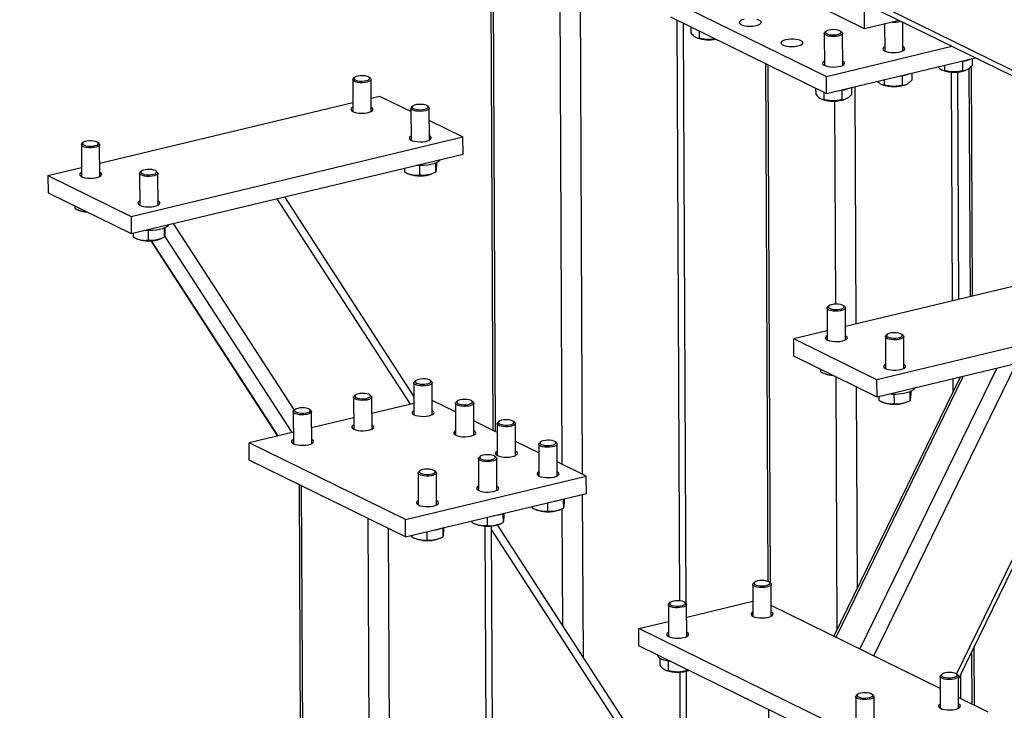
# Model space of a CAD drawing. Header units: millimetres. Extents: x 5 to 589, y 5 to 415.
# Tile 50 of 106: x 394 to 409, y 284 to 295. Entities that reach past the tile are written whole.
import ezdxf

# ---------------------------------------------------------------- set-up
doc = ezdxf.new("R2010")
doc.units = ezdxf.units.MM
doc.layers.add('TRAIT-FORT', color=4, linetype='Continuous', lineweight=25)

msp = doc.modelspace()

# ---------------------------------------------------------------- linework, layer by layer
at = {"layer": 'TRAIT-FORT', "color": 4, "linetype": 'Continuous', "lineweight": 25}
for p, q in [((423.32791, 286.99033), (376.74351, 309.85473)), ((376.85389, 309.71266), (423.34862, 286.89226)), ((401.13077, 297.79715), (401.17331, 288.27386)), ((401.21367, 288.25406), (401.17113, 297.77734)), ((402.25248, 287.74419), (402.20994, 297.26748)), ((402.57105, 287.58783), (402.52851, 297.11112)), ((406.96872, 294.5374), (403.39779, 296.29007)), ((403.94125, 294.98854), (406.37598, 293.79354)), ((406.96872, 294.5374), (406.96728, 294.85963)), ((403.94245, 294.72001), (406.37717, 293.52501)), ((404.0863, 285.61443), (404.04585, 294.66926)), ((404.18549, 285.57321), (404.14507, 294.62056)), ((404.259, 294.56464), (404.25941, 294.47339)), ((407.50858, 294.66681), (406.96872, 294.5374)), ((407.28111, 294.61228), (407.28299, 294.19005)), ((407.56871, 294.19132), (407.56671, 294.63829)), ((404.34726, 294.39855), (404.36064, 294.39298)), ((404.3885, 294.50108), (404.389, 294.38896)), ((406.34026, 294.46151), (406.34248, 293.96458)), ((406.36851, 294.49568), (406.34995, 294.47928)), ((406.61613, 294.48047), (406.59742, 294.4967)), ((406.62819, 293.96586), (406.62597, 294.46278)), ((406.37598, 293.79354), (408.3323, 294.26252)), ((406.37717, 293.52501), (408.70028, 294.08191)), ((408.64806, 294.06939), (408.64854, 293.96225)), ((405.42568, 293.99201), (405.46175, 285.91743)), ((405.50215, 285.8889), (405.46604, 293.9722)), ((408.21744, 293.96616), (408.2178, 293.88389)), ((408.49731, 294.02901), (408.49797, 293.88086)), ((408.59821, 293.91811), (408.61412, 290.35771)), ((408.65434, 290.36736), (408.63833, 293.95256)), ((399.01492, 293.77632), (398.99636, 293.75992)), ((399.26254, 293.76111), (399.24383, 293.77734)), ((406.37717, 293.52501), (406.37598, 293.79354)), ((407.55679, 293.80354), (407.55746, 293.65539)), ((407.70755, 293.84393), (407.70803, 293.73679)), ((408.17606, 293.89348), (408.18944, 293.88791)), ((408.34332, 290.2928), (408.32738, 293.86061)), ((408.44222, 290.31651), (408.42638, 293.86226)), ((408.548, 293.88951), (408.55918, 293.89429)), ((398.98667, 293.74215), (398.98889, 293.24523)), ((399.2746, 293.2465), (399.27238, 293.74342)), ((406.20678, 293.60864), (406.20719, 293.51738)), ((406.76704, 293.61847), (406.76752, 293.51132)), ((406.8385, 289.93205), (406.82197, 293.63163)), ((407.23555, 293.66801), (407.24893, 293.66244)), ((407.27693, 293.7407), (407.27729, 293.65842)), ((407.60748, 293.66405), (407.61867, 293.66882)), ((399.27367, 293.45458), (399.40708, 293.48656)), ((399.40708, 293.48656), (399.89586, 293.24666)), ((406.33628, 293.54508), (406.33678, 293.43296)), ((406.61628, 293.57808), (406.61695, 293.42993)), ((395.04137, 292.43999), (398.98826, 293.38616)), ((399.92388, 293.33019), (399.90532, 293.31379)), ((400.1715, 293.31498), (400.1528, 293.33121)), ((400.18357, 292.80037), (400.18135, 293.29729)), ((406.29504, 293.44255), (406.30842, 293.43698)), ((406.51925, 290.24095), (406.5051, 293.40888)), ((406.66697, 293.43858), (406.67816, 293.44336)), ((399.89564, 293.29601), (399.89786, 292.79909)), ((400.1822, 293.10612), (400.7056, 292.84923)), ((395.53279, 291.60917), (400.7056, 292.84923)), ((400.7068, 292.58069), (400.7056, 292.84923)), ((394.75437, 292.72756), (394.75659, 292.23064)), ((394.78262, 292.76173), (394.76406, 292.74533)), ((395.03024, 292.74652), (395.01153, 292.76275)), ((395.0423, 292.23191), (395.04008, 292.72883)), ((395.53399, 291.34064), (400.7068, 292.58069)), ((400.02995, 292.40255), (400.03061, 292.25312)), ((400.27866, 292.44016), (400.2793, 292.29837)), ((400.29118, 292.44542), (400.29141, 292.3941)), ((394.23427, 292.24651), (394.75596, 292.37157)), ((394.23427, 292.24651), (395.53279, 291.60917)), ((394.23427, 292.24651), (394.23547, 291.97798)), ((395.66334, 292.28142), (395.66556, 291.7845)), ((395.69158, 292.31559), (395.67302, 292.2992)), ((395.9392, 292.30039), (395.9205, 292.31662)), ((395.95127, 291.78578), (395.94905, 292.2827)), ((399.79378, 292.36182), (399.79404, 292.30362)), ((399.84385, 292.27979), (399.86379, 292.27149)), ((400.22235, 292.27309), (400.24889, 292.28442)), ((394.23547, 291.97798), (395.53399, 291.34064)), ((394.65261, 291.77324), (394.65278, 291.73516)), ((399.88549, 288.68026), (397.80753, 291.88567)), ((399.94119, 288.80704), (397.92688, 291.91428)), ((394.70259, 291.71133), (394.72252, 291.70303)), ((395.53279, 291.60917), (395.53399, 291.34064)), ((398.07734, 288.58846), (396.19108, 291.49816)), ((395.56148, 291.34723), (395.56174, 291.28903)), ((395.79765, 291.38795), (395.79831, 291.23853)), ((396.04636, 291.42557), (396.047, 291.28378)), ((398.04434, 288.23889), (396.053, 291.31069)), ((396.05888, 291.43083), (396.05911, 291.37951)), ((395.61155, 291.2652), (395.63149, 291.2569)), ((395.84015, 291.22926), (397.81444, 288.18378)), ((397.82404, 288.18608), (395.85085, 291.22987)), ((395.99005, 291.2585), (396.01659, 291.26983)), ((410.61879, 290.83828), (406.6719, 289.89211)), ((412.33612, 290.30135), (407.16331, 289.0613)), ((406.3849, 290.17968), (406.38712, 289.68276)), ((406.41314, 290.21386), (406.39458, 290.19746)), ((406.66076, 290.19865), (406.64206, 290.21488)), ((406.67283, 289.68404), (406.67061, 290.18096)), ((412.33732, 290.03282), (407.16451, 288.79277)), ((406.38649, 289.82369), (405.86479, 289.69863)), ((407.32211, 289.76772), (407.30355, 289.75132)), ((407.56973, 289.75251), (407.55102, 289.76874)), ((407.16331, 289.0613), (405.86479, 289.69863)), ((405.86599, 289.4301), (405.86479, 289.69863)), ((407.29386, 289.73355), (407.29608, 289.23663)), ((407.58179, 289.2379), (407.57957, 289.73482)), ((408.40304, 284.47285), (410.9522, 289.70077)), ((408.43356, 284.39184), (411.03149, 289.71978)), ((407.16451, 288.79277), (405.86599, 289.4301)), ((407.11402, 284.75687), (409.33574, 289.31326)), ((406.28313, 289.22536), (406.2833, 289.18729)), ((406.33311, 289.16346), (406.35305, 289.15516)), ((406.89747, 284.86315), (409.03185, 289.24041)), ((399.94027, 289.01419), (399.94249, 288.51727)), ((399.96852, 289.04836), (399.94996, 289.03196)), ((400.21613, 289.03315), (400.19743, 289.04939)), ((400.2282, 288.51854), (400.22598, 289.01547)), ((408.45919, 289.10313), (406.48941, 285.06343)), ((406.52415, 285.04638), (408.50794, 289.11482)), ((406.5419, 285.17107), (406.52431, 289.10699)), ((407.16451, 288.79277), (407.16331, 289.0613)), ((408.34964, 288.87845), (408.34875, 289.07666)), ((408.44774, 289.07965), (408.44765, 289.10037)), ((406.85688, 285.81705), (406.84288, 288.95063)), ((407.67689, 288.87769), (407.67752, 288.7359)), ((407.6894, 288.88296), (407.68963, 288.83164)), ((398.99976, 288.78873), (399.00198, 288.2918)), ((399.028, 288.8229), (399.00944, 288.8065)), ((399.27562, 288.80769), (399.25692, 288.82392)), ((399.28769, 288.29308), (399.28547, 288.79)), ((399.9417, 288.69374), (399.2866, 288.53669)), ((400.59013, 288.5601), (400.22722, 288.73822)), ((400.58953, 288.69552), (400.59175, 288.1986)), ((400.61777, 288.7297), (400.59922, 288.7133)), ((400.86539, 288.71449), (400.84669, 288.73072)), ((400.87746, 288.19988), (400.87524, 288.6968)), ((407.19201, 288.79936), (407.19227, 288.74115)), ((407.24207, 288.71733), (407.26201, 288.70902)), ((407.42817, 288.84008), (407.42884, 288.69066)), ((407.62057, 288.71062), (407.64711, 288.72196)), ((398.05925, 288.56326), (398.06147, 288.06634)), ((398.08749, 288.59743), (398.06893, 288.58104)), ((398.33511, 288.58222), (398.31641, 288.59846)), ((398.34718, 288.06762), (398.34496, 288.56454)), ((399.00119, 288.46827), (398.34609, 288.31123)), ((401.23939, 288.24143), (400.87648, 288.41955)), ((401.26703, 288.41103), (401.24848, 288.39463)), ((401.51465, 288.39582), (401.49595, 288.41205)), ((398.06068, 288.24281), (397.37289, 288.07793)), ((401.23879, 288.37686), (401.24101, 287.87993)), ((401.52672, 287.88121), (401.5245, 288.37813)), ((397.37408, 287.8094), (397.37289, 288.07793)), ((399.80761, 286.88292), (397.37289, 288.07793)), ((401.88865, 287.92276), (401.52574, 288.10089)), ((401.91629, 288.09236), (401.89773, 288.07596)), ((402.16391, 288.07715), (402.14521, 288.09338)), ((401.88805, 288.05819), (401.89027, 287.56127)), ((402.17598, 287.56254), (402.17376, 288.05946)), ((399.80881, 286.61439), (397.37408, 287.8094)), ((400.94754, 287.83272), (400.94976, 287.3358)), ((400.97578, 287.8669), (400.95722, 287.8505)), ((401.2234, 287.85169), (401.2047, 287.86792)), ((401.23547, 287.33708), (401.23325, 287.834)), ((402.62914, 287.55932), (402.175, 287.78222)), ((400.03527, 287.64143), (400.01671, 287.62503)), ((400.28289, 287.62622), (400.26419, 287.64245)), ((399.80761, 286.88292), (402.62914, 287.55932)), ((400.00703, 287.60726), (400.00925, 287.11034)), ((400.29496, 287.11161), (400.29274, 287.60853)), ((402.63034, 287.29079), (402.62914, 287.55932)), ((398.14963, 287.42875), (398.24414, 266.27146)), ((398.28461, 266.22739), (398.18999, 287.40894)), ((399.80881, 286.61439), (402.63034, 287.29079)), ((402.27108, 287.20233), (402.27171, 287.06054)), ((402.28359, 287.2076), (402.28382, 287.15628)), ((402.58382, 284.7306), (402.57244, 287.27691)), ((401.78635, 287.08846), (401.78645, 287.06579)), ((401.83626, 287.04196), (401.8562, 287.03366)), ((402.02245, 287.14506), (402.02303, 287.0153)), ((402.21476, 287.03526), (402.2413, 287.04659)), ((402.26374, 285.22434), (402.25557, 287.05305)), ((399.32342, 265.71752), (399.2288, 286.89907)), ((399.80881, 286.61439), (399.80761, 286.88292)), ((400.84584, 286.863), (400.84594, 286.84033)), ((401.08193, 286.91959), (401.08251, 286.78983)), ((401.33057, 286.97687), (401.3312, 286.83508)), ((401.34308, 286.98213), (401.34331, 286.93081)), ((399.60275, 274.34556), (399.54737, 286.74271)), ((400.14142, 286.69413), (400.142, 286.56437)), ((400.39005, 286.7514), (400.39069, 286.60961)), ((400.40257, 286.75667), (400.4028, 286.70535)), ((400.89575, 286.8165), (400.91569, 286.8082)), ((401.10757, 274.70631), (401.05363, 286.7809)), ((401.20647, 274.73002), (401.15263, 286.78254)), ((404.53602, 281.50645), (401.15289, 286.7252)), ((404.59389, 281.62991), (401.24306, 286.79882)), ((401.27425, 286.8098), (401.30079, 286.82113)), ((399.90533, 286.63753), (399.90543, 286.61486)), ((399.95524, 286.59104), (399.97518, 286.58273)), ((400.33374, 286.58433), (400.36028, 286.59567)), ((405.22598, 285.87021), (405.2282, 285.37329)), ((405.25422, 285.90438), (405.23566, 285.88798)), ((405.50184, 285.88917), (405.48314, 285.9054)), ((405.51391, 285.37456), (405.51169, 285.87149)), ((403.90926, 285.55456), (403.91148, 285.05764)), ((403.93751, 285.58873), (403.91895, 285.57233)), ((404.18513, 285.57352), (404.16642, 285.58975)), ((404.19719, 285.05891), (404.19497, 285.55584)), ((404.19584, 285.36175), (405.22714, 285.60898)), ((408.14848, 284.24913), (405.51316, 285.5426)), ((403.44741, 285.18233), (403.91043, 285.29333)), ((407.01834, 283.42966), (403.44741, 285.18233)), ((403.44861, 284.9138), (403.44741, 285.18233)), ((407.01954, 283.16113), (403.44861, 284.9138)), ((408.68285, 283.98686), (408.67879, 284.89477)), ((403.74133, 284.77013), (403.74135, 284.767)), ((403.7757, 284.7185), (403.77619, 284.61044)), ((408.63889, 284.81293), (408.64249, 284.00667)), ((403.90512, 284.67358), (403.90578, 284.52601)), ((404.18581, 284.55197), (404.18594, 284.52298)), ((403.86404, 284.5356), (403.87741, 284.53003)), ((404.1007, 282.39069), (404.09126, 284.50267)), ((404.19981, 282.36645), (404.19021, 284.51675)), ((408.14765, 284.43621), (408.14986, 283.93928)), ((408.17589, 284.47038), (408.15733, 284.45398)), ((408.42351, 284.45517), (408.40481, 284.4714)), ((408.43558, 283.94056), (408.43336, 284.43748)), ((408.47003, 284.09132), (408.46836, 284.46322)), ((406.83093, 284.12056), (406.83315, 283.62363)), ((406.85918, 284.15473), (406.84062, 284.13833)), ((407.1068, 284.13952), (407.08809, 284.15575)), ((407.11886, 283.62491), (407.11664, 284.12183)), ((408.89936, 283.88059), (408.43483, 284.10859)), ((405.47067, 283.92134), (405.47253, 283.50467))]:
    msp.add_line(p, q, dxfattribs=at)
at = {"layer": 'TRAIT-FORT', "color": 4, "linetype": 'Continuous', "lineweight": 25, "flags": 128}
for points in [[(405.08929, 294.68272), (405.05726, 294.67281), (405.03337, 294.66052), (405.01911, 294.64661), (405.01538, 294.63198), (405.02241, 294.61753), (405.03976, 294.60417), (405.06635, 294.59274), (405.10049, 294.58397), (405.14005, 294.57839), (405.18254, 294.57637), (405.22529, 294.57803), (405.26561, 294.58326), (405.30098, 294.59174), (405.32916, 294.60293), (405.34839, 294.61613), (405.35745, 294.63051), (405.35579, 294.64517), (405.3435, 294.65918), (405.32136, 294.67168), (405.29075, 294.68186)], [(405.73855, 294.36405), (405.70652, 294.35414), (405.68263, 294.34185), (405.66837, 294.32795), (405.66464, 294.31331), (405.67167, 294.29886), (405.68902, 294.2855), (405.71561, 294.27408), (405.74975, 294.2653), (405.78931, 294.25973), (405.8318, 294.2577), (405.87455, 294.25936), (405.91487, 294.26459), (405.95024, 294.27307), (405.97842, 294.28426), (405.99765, 294.29746), (406.00671, 294.31184), (406.00505, 294.3265), (405.99276, 294.34052), (405.97062, 294.35301), (405.94001, 294.36319), (405.90287, 294.37042), (405.86151, 294.37425), (405.81856, 294.37443), (405.77669, 294.37096), (405.73855, 294.36405)], [(406.35643, 294.4391), (406.34332, 294.45155), (406.34057, 294.4648), (406.3484, 294.47784), (406.34995, 294.47928)], [(406.61613, 294.48047), (406.61761, 294.47912), (406.62562, 294.46615), (406.62305, 294.45288), (406.61011, 294.4403), (406.58775, 294.42934), (406.55763, 294.42081), (406.52198, 294.41534), (406.48345, 294.41335), (406.4449, 294.41498), (406.40918, 294.4201), (406.37894, 294.42835), (406.35643, 294.4391)], [(406.37408, 294.46112), (406.39566, 294.4511), (406.425, 294.44373), (406.45949, 294.43966), (406.49608, 294.43927), (406.53151, 294.44258), (406.56263, 294.44929), (406.58668, 294.45882), (406.60152, 294.47031), (406.60583, 294.48275), (406.59923, 294.49503), (406.58231, 294.50605), (406.55656, 294.51485), (406.52428, 294.52063), (406.48834, 294.52288), (406.45193, 294.52141), (406.41828, 294.51634), (406.39038, 294.50813), (406.37072, 294.4975), (406.36103, 294.4854), (406.36219, 294.4729), (406.37408, 294.46112)], [(407.28271, 294.25478), (407.2724, 294.24864), (407.25814, 294.23474), (407.25441, 294.22011), (407.26144, 294.20566), (407.27879, 294.1923), (407.30538, 294.18087), (407.33952, 294.1721), (407.37908, 294.16652), (407.42157, 294.1645), (407.46432, 294.16616), (407.50464, 294.17139), (407.54001, 294.17987), (407.56819, 294.19106), (407.58742, 294.20426), (407.59648, 294.21864), (407.59482, 294.2333), (407.58253, 294.24731), (407.56842, 294.25605)], [(406.34219, 294.02931), (406.33189, 294.02318), (406.31763, 294.00928), (406.3139, 293.99464), (406.32093, 293.98019), (406.33828, 293.96683), (406.36487, 293.95541), (406.39901, 293.94663), (406.43857, 293.94106), (406.48106, 293.93904), (406.52381, 293.94069), (406.56413, 293.94592), (406.5995, 293.9544), (406.62768, 293.96559), (406.64691, 293.97879), (406.65597, 293.99318), (406.65431, 294.00783), (406.64202, 294.02185), (406.62791, 294.03059)], [(399.26254, 293.76111), (399.27101, 293.7501), (399.2711, 293.73681), (399.26069, 293.72397), (399.24055, 293.71252), (399.21218, 293.70332), (399.17768, 293.69704), (399.13961, 293.69416), (399.10079, 293.69488), (399.0641, 293.69915), (399.03226, 293.70667), (399.00764, 293.71686), (398.99206, 293.72897), (398.98667, 293.74211), (398.99188, 293.7553), (398.99636, 293.75992)], [(399.07267, 293.79857), (399.04308, 293.79109), (399.02116, 293.78098), (399.00886, 293.76915), (399.00728, 293.75664), (399.01656, 293.74458), (399.03586, 293.73403), (399.06348, 293.72592), (399.09696, 293.72099), (399.13332, 293.71966), (399.16935, 293.72205), (399.20182, 293.72796), (399.22787, 293.73686), (399.24517, 293.74795), (399.25219, 293.76026), (399.2483, 293.77268), (399.23385, 293.78411), (399.21012, 293.79355), (399.17923, 293.80014), (399.14391, 293.80331), (399.1073, 293.80277), (399.07267, 293.79857)], [(398.9886, 293.30995), (398.9783, 293.30382), (398.96404, 293.28992), (398.9603, 293.27529), (398.96734, 293.26083), (398.98469, 293.24748), (399.01127, 293.23605), (399.04542, 293.22727), (399.08498, 293.2217), (399.12747, 293.21968), (399.17022, 293.22133), (399.21054, 293.22657), (399.24591, 293.23504), (399.27409, 293.24623), (399.29331, 293.25944), (399.30238, 293.27382), (399.30072, 293.28848), (399.28843, 293.30249), (399.27431, 293.31123)], [(400.1715, 293.31498), (400.17997, 293.30397), (400.18006, 293.29068), (400.16965, 293.27783), (400.14952, 293.26639), (400.12114, 293.25718), (400.08664, 293.2509), (400.04857, 293.24802), (400.00975, 293.24874), (399.97306, 293.25302), (399.94123, 293.26053), (399.91661, 293.27072), (399.90102, 293.28284), (399.89564, 293.29597), (399.90084, 293.30916), (399.90532, 293.31379)], [(399.98163, 293.35244), (399.95204, 293.34495), (399.93012, 293.33484), (399.91783, 293.32301), (399.91625, 293.31051), (399.92552, 293.29845), (399.94482, 293.28789), (399.97244, 293.27979), (400.00592, 293.27485), (400.04229, 293.27352), (400.07831, 293.27592), (400.11079, 293.28183), (400.13683, 293.29072), (400.15413, 293.30182), (400.16115, 293.31412), (400.15726, 293.32654), (400.14281, 293.33798), (400.11908, 293.34741), (400.08819, 293.35401), (400.05287, 293.35717), (400.01627, 293.35664), (399.98163, 293.35244)], [(399.89757, 292.86382), (399.88726, 292.85769), (399.873, 292.84379), (399.86927, 292.82915), (399.8763, 292.8147), (399.89365, 292.80134), (399.92024, 292.78992), (399.95438, 292.78114), (399.99394, 292.77557), (400.03643, 292.77354), (400.07918, 292.7752), (400.11951, 292.78043), (400.15487, 292.78891), (400.18305, 292.8001), (400.20228, 292.8133), (400.21135, 292.82768), (400.20968, 292.84234), (400.19739, 292.85636), (400.18328, 292.8651)], [(395.03024, 292.74652), (395.03871, 292.73551), (395.0388, 292.72222), (395.02839, 292.70938), (395.00825, 292.69793), (394.97988, 292.68873), (394.94538, 292.68245), (394.90731, 292.67956), (394.86849, 292.68029), (394.8318, 292.68456), (394.79996, 292.69208), (394.77534, 292.70227), (394.75976, 292.71438), (394.75437, 292.72752), (394.75958, 292.74071), (394.76406, 292.74533)], [(394.84037, 292.78398), (394.81078, 292.77649), (394.78886, 292.76639), (394.77656, 292.75456), (394.77498, 292.74205), (394.78426, 292.72999), (394.80356, 292.71944), (394.83118, 292.71133), (394.86466, 292.7064), (394.90102, 292.70507), (394.93705, 292.70746), (394.96952, 292.71337), (394.99557, 292.72227), (395.01287, 292.73336), (395.01989, 292.74566), (395.016, 292.75809), (395.00155, 292.76952), (394.97782, 292.77896), (394.94693, 292.78555), (394.91161, 292.78872), (394.875, 292.78818), (394.84037, 292.78398)], [(400.35313, 292.49591), (400.34186, 292.47889), (400.32023, 292.46103), (400.28966, 292.44474), (400.25113, 292.43055), (400.20588, 292.41891), (400.15536, 292.41019), (400.10119, 292.40467), (400.04513, 292.40253), (399.98897, 292.40384), (399.97325, 292.40484)], [(394.7563, 292.29536), (394.746, 292.28923), (394.73174, 292.27533), (394.728, 292.2607), (394.73504, 292.24624), (394.75239, 292.23289), (394.77897, 292.22146), (394.81312, 292.21268), (394.85268, 292.20711), (394.89517, 292.20509), (394.93792, 292.20674), (394.97824, 292.21198), (395.01361, 292.22045), (395.04179, 292.23164), (395.06102, 292.24485), (395.07008, 292.25923), (395.06842, 292.27389), (395.05613, 292.2879), (395.04201, 292.29664)], [(395.9392, 292.30039), (395.94767, 292.28938), (395.94776, 292.27609), (395.93735, 292.26324), (395.91722, 292.25179), (395.88884, 292.24259), (395.85434, 292.23631), (395.81627, 292.23343), (395.77745, 292.23415), (395.74076, 292.23843), (395.70893, 292.24594), (395.68431, 292.25613), (395.66872, 292.26825), (395.66334, 292.28138), (395.66854, 292.29457), (395.67302, 292.2992)], [(395.74933, 292.33785), (395.71974, 292.33036), (395.69782, 292.32025), (395.68553, 292.30842), (395.68395, 292.29592), (395.69322, 292.28386), (395.71252, 292.2733), (395.74014, 292.2652), (395.77362, 292.26026), (395.80999, 292.25893), (395.84601, 292.26133), (395.87849, 292.26724), (395.90453, 292.27613), (395.92183, 292.28723), (395.92885, 292.29953), (395.92496, 292.31195), (395.91051, 292.32339), (395.88678, 292.33282), (395.85589, 292.33942), (395.82057, 292.34258), (395.78397, 292.34204), (395.74933, 292.33785)], [(395.66527, 291.84923), (395.65496, 291.8431), (395.6407, 291.8292), (395.63697, 291.81456), (395.644, 291.80011), (395.66135, 291.78675), (395.68794, 291.77533), (395.72208, 291.76655), (395.76164, 291.76098), (395.80413, 291.75895), (395.84688, 291.76061), (395.88721, 291.76584), (395.92257, 291.77432), (395.95075, 291.78551), (395.96998, 291.79871), (395.97905, 291.81309), (395.97738, 291.82775), (395.96509, 291.84177), (395.95098, 291.85051)], [(396.12083, 291.48132), (396.10956, 291.4643), (396.08793, 291.44644), (396.05736, 291.43015), (396.01883, 291.41596), (395.97358, 291.40432), (395.92306, 291.3956), (395.86889, 291.39008), (395.81283, 291.38794), (395.75667, 291.38925), (395.74095, 291.39025)], [(406.58444, 290.16213), (406.61403, 290.16962), (406.63595, 290.17972), (406.64825, 290.19155), (406.64983, 290.20406), (406.64056, 290.21612), (406.62125, 290.22667), (406.59363, 290.23478), (406.56015, 290.23971), (406.52379, 290.24104), (406.48776, 290.23865), (406.45529, 290.23274), (406.42924, 290.22384), (406.41194, 290.21275), (406.40493, 290.20045), (406.40882, 290.18802), (406.42326, 290.17659), (406.44699, 290.16715), (406.47789, 290.16056), (406.5132, 290.15739), (406.54981, 290.15793), (406.58444, 290.16213)], [(406.59377, 290.13731), (406.55714, 290.13269), (406.51833, 290.1316), (406.48023, 290.13412), (406.44564, 290.14007), (406.41715, 290.149), (406.39686, 290.16026), (406.38627, 290.17301), (406.38618, 290.18629), (406.39458, 290.19746)], [(406.66076, 290.19865), (406.66522, 290.19414), (406.67061, 290.181), (406.6654, 290.16781), (406.64998, 290.15555), (406.6255, 290.14513), (406.59377, 290.13731)], [(407.49341, 289.716), (407.523, 289.72348), (407.54492, 289.73359), (407.55721, 289.74542), (407.55879, 289.75792), (407.54952, 289.76999), (407.53022, 289.78054), (407.5026, 289.78864), (407.46912, 289.79358), (407.43275, 289.79491), (407.39673, 289.79251), (407.36425, 289.7866), (407.33821, 289.77771), (407.32091, 289.76662), (407.31389, 289.75431), (407.31778, 289.74189), (407.33223, 289.73045), (407.35595, 289.72102), (407.38685, 289.71443), (407.42217, 289.71126), (407.45877, 289.7118), (407.49341, 289.716)], [(406.38683, 289.74749), (406.36811, 289.73456), (406.35905, 289.72017), (406.36071, 289.70551), (406.373, 289.6915), (406.39514, 289.67901), (406.42575, 289.66883), (406.4629, 289.6616), (406.50425, 289.65777), (406.54721, 289.65758), (406.58907, 289.66105), (406.62722, 289.66796)], [(406.62722, 289.66796), (406.65924, 289.67788), (406.68313, 289.69017), (406.69739, 289.70407), (406.70113, 289.71871), (406.69409, 289.73316), (406.67674, 289.74651), (406.67254, 289.74877)], [(407.50273, 289.69118), (407.46611, 289.68655), (407.4273, 289.68546), (407.38919, 289.68799), (407.35461, 289.69394), (407.32611, 289.70287), (407.30582, 289.71413), (407.29524, 289.72687), (407.29515, 289.74016), (407.30355, 289.75132)], [(407.56973, 289.75251), (407.57418, 289.748), (407.57957, 289.73486), (407.57436, 289.72167), (407.55895, 289.70941), (407.53446, 289.69899), (407.50273, 289.69118)], [(407.29579, 289.30135), (407.27708, 289.28842), (407.26801, 289.27404), (407.26967, 289.25938), (407.28196, 289.24536), (407.30411, 289.23287), (407.33471, 289.22269), (407.37186, 289.21546), (407.41321, 289.21163), (407.45617, 289.21145), (407.49804, 289.21492), (407.53618, 289.22183)], [(407.53618, 289.22183), (407.5682, 289.23174), (407.5921, 289.24403), (407.60636, 289.25793), (407.61009, 289.27257), (407.60306, 289.28702), (407.5857, 289.30038), (407.5815, 289.30263)], [(400.14914, 288.97182), (400.11251, 288.9672), (400.07371, 288.96611), (400.0356, 288.96863), (400.00101, 288.97458), (399.97252, 288.98351), (399.95223, 288.99477), (399.94164, 289.00751), (399.94155, 289.0208), (399.94996, 289.03196)], [(400.13982, 288.99664), (400.16941, 289.00412), (400.19132, 289.01423), (400.20362, 289.02606), (400.2052, 289.03856), (400.19593, 289.05063), (400.17663, 289.06118), (400.14901, 289.06929), (400.11553, 289.07422), (400.07916, 289.07555), (400.04314, 289.07315), (400.01066, 289.06725), (399.98462, 289.05835), (399.96732, 289.04726), (399.9603, 289.03495), (399.96419, 289.02253), (399.97864, 289.0111), (400.00236, 289.00166), (400.03326, 288.99507), (400.06858, 288.9919), (400.10518, 288.99244), (400.13982, 288.99664)], [(400.21613, 289.03315), (400.22059, 289.02864), (400.22598, 289.01551), (400.22077, 289.00232), (400.20536, 288.99006), (400.18087, 288.97963), (400.14914, 288.97182)], [(399.1993, 288.77117), (399.2289, 288.77866), (399.25081, 288.78877), (399.26311, 288.8006), (399.26469, 288.8131), (399.25542, 288.82516), (399.23611, 288.83572), (399.2085, 288.84382), (399.17501, 288.84876), (399.13865, 288.85009), (399.10263, 288.84769), (399.07015, 288.84178), (399.0441, 288.83289), (399.0268, 288.82179), (399.01979, 288.80949), (399.02368, 288.79707), (399.03813, 288.78563), (399.06185, 288.7762), (399.09275, 288.7696), (399.12807, 288.76643), (399.16467, 288.76697), (399.1993, 288.77117)], [(399.20863, 288.74636), (399.172, 288.74173), (399.1332, 288.74064), (399.09509, 288.74316), (399.0605, 288.74911), (399.03201, 288.75805), (399.01172, 288.7693), (399.00113, 288.78205), (399.00104, 288.79534), (399.00944, 288.8065)], [(399.27562, 288.80769), (399.28008, 288.80318), (399.28547, 288.79004), (399.28026, 288.77685), (399.26484, 288.76459), (399.24036, 288.75417), (399.20863, 288.74636)], [(400.7984, 288.65315), (400.76177, 288.64853), (400.72297, 288.64744), (400.68486, 288.64996), (400.65027, 288.65591), (400.62178, 288.66484), (400.60149, 288.6761), (400.5909, 288.68885), (400.59081, 288.70213), (400.59922, 288.7133)], [(400.78908, 288.67797), (400.81867, 288.68546), (400.84058, 288.69556), (400.85288, 288.70739), (400.85446, 288.7199), (400.84519, 288.73196), (400.82588, 288.74251), (400.79827, 288.75062), (400.76479, 288.75555), (400.72842, 288.75688), (400.6924, 288.75449), (400.65992, 288.74858), (400.63388, 288.73968), (400.61658, 288.72859), (400.60956, 288.71629), (400.61345, 288.70386), (400.6279, 288.69243), (400.65162, 288.68299), (400.68252, 288.6764), (400.71784, 288.67323), (400.75444, 288.67377), (400.78908, 288.67797)], [(400.86539, 288.71449), (400.86985, 288.70998), (400.87524, 288.69684), (400.87003, 288.68365), (400.85462, 288.67139), (400.83013, 288.66097), (400.7984, 288.65315)], [(407.62057, 288.71062), (407.5879, 288.69922), (407.54769, 288.68996)], [(398.26812, 288.52089), (398.23149, 288.51627), (398.19268, 288.51518), (398.15458, 288.5177), (398.11999, 288.52365), (398.0915, 288.53258), (398.07121, 288.54384), (398.06062, 288.55659), (398.06053, 288.56987), (398.06893, 288.58104)], [(398.25879, 288.54571), (398.28838, 288.55319), (398.3103, 288.5633), (398.3226, 288.57513), (398.32418, 288.58764), (398.31491, 288.5997), (398.2956, 288.61025), (398.26798, 288.61836), (398.2345, 288.62329), (398.19814, 288.62462), (398.16211, 288.62223), (398.12964, 288.61632), (398.10359, 288.60742), (398.08629, 288.59633), (398.07928, 288.58402), (398.08317, 288.5716), (398.09762, 288.56017), (398.12134, 288.55073), (398.15224, 288.54414), (398.18755, 288.54097), (398.22416, 288.54151), (398.25879, 288.54571)], [(398.33511, 288.58222), (398.33957, 288.57772), (398.34496, 288.56458), (398.33975, 288.55139), (398.32433, 288.53913), (398.29985, 288.5287), (398.26812, 288.52089)], [(399.9422, 288.582), (399.92738, 288.57251), (399.91569, 288.55834), (399.91466, 288.54366), (399.92434, 288.5294), (399.94412, 288.51645)], [(399.94412, 288.51645), (399.97277, 288.50563), (400.00849, 288.49761), (400.04903, 288.4929), (400.09183, 288.49179), (400.13423, 288.49436), (400.17354, 288.50044), (400.2073, 288.50965), (400.23339, 288.52142), (400.25016, 288.535), (400.25658, 288.54954), (400.25222, 288.56412), (400.23737, 288.57783), (400.22791, 288.58327)], [(401.44766, 288.33448), (401.41103, 288.32986), (401.37223, 288.32877), (401.33412, 288.33129), (401.29953, 288.33724), (401.27104, 288.34618), (401.25075, 288.35743), (401.24016, 288.37018), (401.24007, 288.38347), (401.24848, 288.39463)], [(401.43834, 288.3593), (401.46793, 288.36679), (401.48984, 288.3769), (401.50214, 288.38873), (401.50372, 288.40123), (401.49445, 288.41329), (401.47514, 288.42385), (401.44753, 288.43195), (401.41405, 288.43689), (401.37768, 288.43822), (401.34166, 288.43582), (401.30918, 288.42991), (401.28314, 288.42102), (401.26584, 288.40992), (401.25882, 288.39762), (401.26271, 288.3852), (401.27716, 288.37376), (401.30088, 288.36433), (401.33178, 288.35773), (401.3671, 288.35456), (401.4037, 288.3551), (401.43834, 288.3593)], [(401.51465, 288.39582), (401.51911, 288.39131), (401.5245, 288.37817), (401.51929, 288.36498), (401.50387, 288.35272), (401.47939, 288.3423), (401.44766, 288.33448)], [(399.00169, 288.35653), (398.98687, 288.34704), (398.97518, 288.33287), (398.97414, 288.3182), (398.98382, 288.30394), (399.00361, 288.29099)], [(399.00361, 288.29099), (399.03226, 288.28016), (399.06798, 288.27214), (399.10852, 288.26743), (399.15132, 288.26633), (399.19372, 288.26889), (399.23303, 288.27498), (399.26679, 288.28419), (399.29288, 288.29596), (399.30965, 288.30953), (399.31607, 288.32407), (399.31171, 288.33865), (399.29686, 288.35237), (399.2874, 288.35781)], [(400.59146, 288.26333), (400.57664, 288.25384), (400.56495, 288.23967), (400.56392, 288.22499), (400.57359, 288.21073), (400.59338, 288.19778)], [(400.59338, 288.19778), (400.62203, 288.18696), (400.65775, 288.17894), (400.69829, 288.17423), (400.74109, 288.17312), (400.78349, 288.17569), (400.8228, 288.18177), (400.85656, 288.19099), (400.88265, 288.20275), (400.89942, 288.21633), (400.90584, 288.23087), (400.90148, 288.24545), (400.88663, 288.25917), (400.87717, 288.26461)], [(398.06118, 288.13107), (398.04636, 288.12158), (398.03467, 288.10741), (398.03363, 288.09273), (398.04331, 288.07847), (398.0631, 288.06552)], [(398.0631, 288.06552), (398.09175, 288.0547), (398.12747, 288.04668), (398.168, 288.04197), (398.21081, 288.04086), (398.2532, 288.04343), (398.29252, 288.04951), (398.32628, 288.05873), (398.35236, 288.07049), (398.36914, 288.08407), (398.37555, 288.09861), (398.3712, 288.11319), (398.35635, 288.1269), (398.34689, 288.13234)], [(402.09692, 288.01582), (402.06029, 288.01119), (402.02149, 288.0101), (401.98338, 288.01263), (401.94879, 288.01857), (401.9203, 288.02751), (401.90001, 288.03877), (401.88942, 288.05151), (401.88933, 288.0648), (401.89773, 288.07596)], [(402.08759, 288.04064), (402.11719, 288.04812), (402.1391, 288.05823), (402.1514, 288.07006), (402.15298, 288.08256), (402.14371, 288.09462), (402.1244, 288.10518), (402.09679, 288.11328), (402.06331, 288.11822), (402.02694, 288.11955), (401.99092, 288.11715), (401.95844, 288.11124), (401.9324, 288.10235), (401.9151, 288.09125), (401.90808, 288.07895), (401.91197, 288.06653), (401.92642, 288.05509), (401.95014, 288.04566), (401.98104, 288.03906), (402.01636, 288.0359), (402.05296, 288.03644), (402.08759, 288.04064)], [(402.16391, 288.07715), (402.16837, 288.07264), (402.17376, 288.0595), (402.16855, 288.04631), (402.15313, 288.03405), (402.12865, 288.02363), (402.09692, 288.01582)], [(401.24072, 287.94466), (401.2259, 287.93517), (401.21421, 287.921), (401.21318, 287.90633), (401.22285, 287.89207), (401.24264, 287.87912)], [(401.24264, 287.87912), (401.27129, 287.86829), (401.30701, 287.86027), (401.34755, 287.85556), (401.39035, 287.85446), (401.43275, 287.85702), (401.47206, 287.86311), (401.50582, 287.87232), (401.53191, 287.88408), (401.54868, 287.89766), (401.5551, 287.9122), (401.55074, 287.92678), (401.53589, 287.9405), (401.52643, 287.94594)], [(401.15641, 287.79035), (401.11978, 287.78573), (401.08098, 287.78464), (401.04287, 287.78716), (401.00828, 287.79311), (400.97979, 287.80204), (400.9595, 287.8133), (400.94891, 287.82605), (400.94882, 287.83933), (400.95722, 287.8505)], [(401.14708, 287.81517), (401.17668, 287.82266), (401.19859, 287.83276), (401.21089, 287.84459), (401.21247, 287.8571), (401.2032, 287.86916), (401.18389, 287.87971), (401.15627, 287.88782), (401.12279, 287.89275), (401.08643, 287.89408), (401.05041, 287.89169), (401.01793, 287.88578), (400.99188, 287.87688), (400.97458, 287.86579), (400.96757, 287.85349), (400.97146, 287.84106), (400.98591, 287.82963), (401.00963, 287.82019), (401.04053, 287.8136), (401.07584, 287.81043), (401.11245, 287.81097), (401.14708, 287.81517)], [(401.2234, 287.85169), (401.22786, 287.84718), (401.23325, 287.83404), (401.22804, 287.82085), (401.21262, 287.80859), (401.18814, 287.79817), (401.15641, 287.79035)], [(400.2159, 287.56489), (400.17927, 287.56026), (400.14046, 287.55917), (400.10236, 287.5617), (400.06777, 287.56765), (400.03928, 287.57658), (400.01899, 287.58784), (400.0084, 287.60058), (400.00831, 287.61387), (400.01671, 287.62503)], [(400.20657, 287.58971), (400.23616, 287.59719), (400.25808, 287.6073), (400.27038, 287.61913), (400.27196, 287.63163), (400.26269, 287.6437), (400.24338, 287.65425), (400.21576, 287.66235), (400.18228, 287.66729), (400.14592, 287.66862), (400.10989, 287.66622), (400.07742, 287.66031), (400.05137, 287.65142), (400.03407, 287.64033), (400.02706, 287.62802), (400.03095, 287.6156), (400.04539, 287.60416), (400.06912, 287.59473), (400.10002, 287.58814), (400.13533, 287.58497), (400.17194, 287.58551), (400.20657, 287.58971)], [(400.28289, 287.62622), (400.28735, 287.62171), (400.29274, 287.60857), (400.28753, 287.59539), (400.27211, 287.58312), (400.24763, 287.5727), (400.2159, 287.56489)], [(401.88998, 287.62599), (401.87516, 287.61651), (401.86347, 287.60234), (401.86243, 287.58766), (401.87211, 287.5734), (401.8919, 287.56045)], [(401.8919, 287.56045), (401.92055, 287.54962), (401.95627, 287.5416), (401.99681, 287.53689), (402.03961, 287.53579), (402.08201, 287.53836), (402.12132, 287.54444), (402.15508, 287.55365), (402.18117, 287.56542), (402.19794, 287.57899), (402.20436, 287.59353), (402.2, 287.60812), (402.18515, 287.62183), (402.17569, 287.62727)], [(400.94947, 287.40053), (400.93465, 287.39104), (400.92296, 287.37687), (400.92192, 287.36219), (400.9316, 287.34793), (400.95139, 287.33498)], [(400.95139, 287.33498), (400.98004, 287.32416), (401.01576, 287.31614), (401.05629, 287.31143), (401.0991, 287.31032), (401.14149, 287.31289), (401.18081, 287.31897), (401.21457, 287.32819), (401.24066, 287.33995), (401.25743, 287.35353), (401.26384, 287.36807), (401.25949, 287.38265), (401.24464, 287.39637), (401.23518, 287.40181)], [(400.00896, 287.17507), (399.99414, 287.16558), (399.98245, 287.15141), (399.98141, 287.13673), (399.99109, 287.12247), (400.01088, 287.10952)], [(400.01088, 287.10952), (400.03953, 287.09869), (400.07525, 287.09067), (400.11578, 287.08596), (400.15859, 287.08486), (400.20098, 287.08743), (400.2403, 287.09351), (400.27406, 287.10272), (400.30014, 287.11449), (400.31692, 287.12807), (400.32333, 287.1426), (400.31898, 287.15719), (400.30413, 287.1709), (400.29467, 287.17634)], [(402.21476, 287.03526), (402.18209, 287.02386), (402.14188, 287.0146)], [(401.27425, 286.8098), (401.24157, 286.79839), (401.20137, 286.78914)], [(400.33374, 286.58433), (400.30106, 286.57293), (400.26085, 286.56367)], [(405.2598, 285.86982), (405.28137, 285.8598), (405.31071, 285.85243), (405.34521, 285.84837), (405.38179, 285.84797), (405.41722, 285.85128), (405.44834, 285.858), (405.47239, 285.86752), (405.48723, 285.87902), (405.49154, 285.89146), (405.48494, 285.90373), (405.46802, 285.91476), (405.44227, 285.92355), (405.41, 285.92933), (405.37405, 285.93159), (405.33764, 285.93012), (405.30399, 285.92505), (405.27609, 285.91683), (405.25643, 285.9062), (405.24675, 285.8941), (405.2479, 285.88161), (405.2598, 285.86982)], [(405.24215, 285.8478), (405.22903, 285.86026), (405.22629, 285.8735), (405.23411, 285.88655), (405.23566, 285.88798)], [(405.50184, 285.88917), (405.50333, 285.88783), (405.51133, 285.87485), (405.50877, 285.86158), (405.49582, 285.849), (405.47346, 285.83804), (405.44334, 285.82951), (405.40769, 285.82405), (405.36916, 285.82206), (405.33061, 285.82368), (405.29489, 285.82881), (405.26465, 285.83705), (405.24215, 285.8478)], [(403.92543, 285.53215), (403.91232, 285.54461), (403.90957, 285.55785), (403.9174, 285.5709), (403.91895, 285.57233)], [(404.18513, 285.57352), (404.18661, 285.57217), (404.19462, 285.5592), (404.19205, 285.54593), (404.17911, 285.53335), (404.15675, 285.52239), (404.12663, 285.51386), (404.09098, 285.5084), (404.05245, 285.50641), (404.01389, 285.50803), (403.97817, 285.51316), (403.94794, 285.5214), (403.92543, 285.53215)], [(403.94308, 285.55417), (403.96466, 285.54415), (403.994, 285.53678), (404.02849, 285.53272), (404.06508, 285.53232), (404.10051, 285.53563), (404.13163, 285.54235), (404.15568, 285.55187), (404.17052, 285.56337), (404.17483, 285.5758), (404.16823, 285.58808), (404.1513, 285.59911), (404.12556, 285.6079), (404.09328, 285.61368), (404.05734, 285.61594), (404.02092, 285.61447), (403.98727, 285.6094), (403.95938, 285.60118), (403.93971, 285.59055), (403.93003, 285.57845), (403.93119, 285.56596), (403.94308, 285.55417)], [(405.22791, 285.43802), (405.21309, 285.42853), (405.2014, 285.41436), (405.20036, 285.39968), (405.21004, 285.38542), (405.22983, 285.37247)], [(405.22983, 285.37247), (405.25848, 285.36165), (405.2942, 285.35363), (405.33473, 285.34892), (405.37754, 285.34781), (405.41993, 285.35038), (405.45925, 285.35646), (405.49301, 285.36567), (405.51909, 285.37744), (405.53587, 285.39102), (405.54228, 285.40555), (405.53793, 285.42014), (405.52308, 285.43385), (405.51362, 285.43929)], [(403.91119, 285.12237), (403.89637, 285.11288), (403.88468, 285.09871), (403.88365, 285.08403), (403.89333, 285.06977), (403.91311, 285.05682)], [(403.91311, 285.05682), (403.94177, 285.046), (403.97748, 285.03798), (404.01802, 285.03326), (404.06083, 285.03216), (404.10322, 285.03473), (404.14253, 285.04081), (404.17629, 285.05002), (404.20238, 285.06179), (404.21916, 285.07537), (404.22557, 285.0899), (404.22121, 285.10449), (404.20636, 285.1182), (404.1969, 285.12364)], [(403.88511, 284.67756), (403.84071, 284.68923), (403.80322, 284.70345), (403.77384, 284.71976), (403.75352, 284.73763), (403.74291, 284.75648), (403.74135, 284.767)], [(403.9522, 284.66663), (403.93499, 284.66881), (403.88511, 284.67756)], [(408.16381, 284.4138), (408.1507, 284.42625), (408.14796, 284.4395), (408.15578, 284.45254), (408.15733, 284.45398)], [(408.42351, 284.45517), (408.425, 284.45382), (408.433, 284.44085), (408.43044, 284.42758), (408.41749, 284.415), (408.39513, 284.40404), (408.36501, 284.39551), (408.32936, 284.39004), (408.29083, 284.38805), (408.25228, 284.38968), (408.21656, 284.3948), (408.18632, 284.40305), (408.16381, 284.4138)], [(408.18147, 284.43582), (408.20304, 284.4258), (408.23238, 284.41843), (408.26688, 284.41436), (408.30346, 284.41397), (408.33889, 284.41728), (408.37001, 284.42399), (408.39406, 284.43352), (408.4089, 284.44501), (408.41321, 284.45745), (408.40661, 284.46973), (408.38969, 284.48075), (408.36394, 284.48955), (408.33167, 284.49533), (408.29572, 284.49758), (408.25931, 284.49611), (408.22566, 284.49104), (408.19776, 284.48283), (408.1781, 284.4722), (408.16842, 284.4601), (408.16957, 284.4476), (408.18147, 284.43582)], [(406.8471, 284.09815), (406.83399, 284.1106), (406.83124, 284.12385), (406.83907, 284.13689), (406.84062, 284.13833)], [(407.1068, 284.13952), (407.10828, 284.13817), (407.11629, 284.1252), (407.11372, 284.11193), (407.10078, 284.09935), (407.07842, 284.08839), (407.04829, 284.07986), (407.01265, 284.07439), (406.97412, 284.0724), (406.93556, 284.07403), (406.89984, 284.07915), (406.86961, 284.0874), (406.8471, 284.09815)], [(406.86475, 284.12017), (406.88633, 284.11015), (406.91567, 284.10278), (406.95016, 284.09871), (406.98675, 284.09832), (407.02218, 284.10162), (407.0533, 284.10834), (407.07735, 284.11787), (407.09218, 284.12936), (407.0965, 284.1418), (407.0899, 284.15408), (407.07297, 284.1651), (407.04723, 284.1739), (407.01495, 284.17968), (406.97901, 284.18193), (406.94259, 284.18046), (406.90894, 284.17539), (406.88105, 284.16718), (406.86138, 284.15655), (406.8517, 284.14445), (406.85286, 284.13195), (406.86475, 284.12017)], [(408.14958, 284.00401), (408.13476, 283.99452), (408.12307, 283.98035), (408.12203, 283.96568), (408.13171, 283.95142), (408.1515, 283.93847)], [(408.1515, 283.93847), (408.18015, 283.92764), (408.21587, 283.91962), (408.2564, 283.91491), (408.29921, 283.91381), (408.3416, 283.91637), (408.38091, 283.92246), (408.41468, 283.93167), (408.44076, 283.94343), (408.45754, 283.95701), (408.46395, 283.97155), (408.4596, 283.98613), (408.44475, 283.99985), (408.43529, 284.00529)]]:
    msp.add_lwpolyline(points, dxfattribs=at)
at = {"layer": 'TRAIT-FORT', "color": 4, "linetype": 'Continuous', "lineweight": 25}
for centre, radius, start, end in [((407.42512, 294.96693), 0.32861, 264.803171, 288.789527), ((404.53906, 294.91641), 0.55301, 251.176744, 281.279902), ((408.41015, 294.57425), 0.55251, 274.96002, 292.001704), ((407.46964, 294.34879), 0.55251, 274.96002, 292.001704), ((408.36649, 294.3862), 0.52881, 250.438421, 290.073456), ((406.52913, 294.12332), 0.55251, 274.96002, 292.001704), ((407.42598, 294.16073), 0.52881, 250.438421, 290.073456), ((406.48547, 293.93527), 0.52881, 250.438421, 290.073456), ((400.0408, 292.7801), 0.53853, 250.810619, 289.701259), ((394.87179, 292.09951), 0.42364, 249.369376, 267.029129), ((395.8085, 291.76551), 0.53853, 250.810619, 289.701259), ((406.50232, 289.55163), 0.42364, 249.369376, 267.029128), ((407.44107, 289.53985), 0.70093, 264.301583, 292.051996), ((407.6689, 288.97599), 0.09278, 292.382237, 332.711071), ((407.43947, 289.21825), 0.53926, 250.787989, 281.577106), ((402.08195, 287.69916), 0.53132, 274.613564, 292.303442), ((402.03365, 287.54289), 0.53926, 250.787989, 281.577106), ((401.14144, 287.4737), 0.53132, 274.613564, 292.303442), ((400.20093, 287.24824), 0.53132, 274.613564, 292.303442), ((401.09314, 287.31743), 0.53926, 250.787989, 281.577106), ((400.15263, 287.09196), 0.53926, 250.787989, 281.577106), ((404.05483, 285.03174), 0.53215, 250.525095, 289.359472)]:
    msp.add_arc(centre, radius, start, end, dxfattribs=at)
for points, knots in [([(404.25941, 294.47339), (404.27594, 294.45449), (404.30326, 294.42323), (404.34281, 294.39872), (404.36938, 294.39075), (404.38464, 294.38936), (404.389, 294.38896)], [0, 0, 0, 0, 0.38554949, 0.63764185, 0.89654625, 1, 1, 1, 1]), ([(404.63647, 294.37937), (404.62299, 294.37637), (404.58466, 294.36781), (404.52292, 294.36552), (404.4533, 294.37247), (404.41057, 294.38343), (404.389, 294.38896)], [0, 0, 0, 0, 0.16620599, 0.4727218, 0.73394505, 1, 1, 1, 1]), ([(408.11419, 293.94141), (408.12212, 293.93259), (408.14087, 293.91171), (408.17163, 293.89395), (408.19818, 293.88565), (408.21345, 293.88428), (408.2178, 293.88389)], [0, 0, 0, 0, 0.23112925, 0.54657605, 0.87054683, 1, 1, 1, 1]), ([(408.49797, 293.88086), (408.51106, 293.88203), (408.53754, 293.88441), (408.5767, 293.90122), (408.61409, 293.92784), (408.63699, 293.95071), (408.64854, 293.96225)], [0, 0, 0, 0, 0.26460494, 0.53494775, 0.76534313, 1, 1, 1, 1]), ([(408.49797, 293.88086), (408.47368, 293.87523), (408.42457, 293.86386), (408.35175, 293.86029), (408.2821, 293.86744), (408.23937, 293.87837), (408.2178, 293.88389)], [0, 0, 0, 0, 0.26460494, 0.53494775, 0.76534312, 1, 1, 1, 1]), ([(407.17368, 293.71595), (407.18161, 293.70712), (407.20036, 293.68625), (407.23112, 293.66848), (407.25767, 293.66019), (407.27293, 293.65881), (407.27729, 293.65842)], [0, 0, 0, 0, 0.23112925, 0.54657605, 0.87054683, 1, 1, 1, 1]), ([(407.55746, 293.65539), (407.53317, 293.64977), (407.48406, 293.63839), (407.41124, 293.63483), (407.34159, 293.64197), (407.29886, 293.65291), (407.27729, 293.65842)], [0, 0, 0, 0, 0.26460494, 0.53494775, 0.76534312, 1, 1, 1, 1]), ([(407.55746, 293.65539), (407.57055, 293.65657), (407.59702, 293.65895), (407.63619, 293.67575), (407.67358, 293.70237), (407.69648, 293.72524), (407.70803, 293.73679)], [0, 0, 0, 0, 0.26460494, 0.53494775, 0.76534313, 1, 1, 1, 1]), ([(406.20719, 293.51738), (406.22371, 293.49849), (406.25104, 293.46723), (406.29059, 293.44272), (406.31716, 293.43475), (406.33242, 293.43336), (406.33678, 293.43296)], [0, 0, 0, 0, 0.38554949, 0.63764185, 0.89654625, 1, 1, 1, 1]), ([(406.61695, 293.42993), (406.63004, 293.4311), (406.65651, 293.43348), (406.69568, 293.45029), (406.73307, 293.47691), (406.75596, 293.49978), (406.76752, 293.51132)], [0, 0, 0, 0, 0.26460494, 0.53494775, 0.76534313, 1, 1, 1, 1]), ([(406.61695, 293.42993), (406.59266, 293.4243), (406.54355, 293.41293), (406.47073, 293.40936), (406.40108, 293.41651), (406.35834, 293.42744), (406.33678, 293.43296)], [0, 0, 0, 0, 0.26460494, 0.53494775, 0.76534312, 1, 1, 1, 1]), ([(400.29141, 292.3941), (400.29038, 292.37991), (400.28831, 292.3512), (400.28518, 292.32196), (400.28214, 292.30456), (400.28025, 292.30044), (400.2793, 292.29837)], [0, 0, 0, 0, 0.26460494, 0.53494775, 0.76534313, 1, 1, 1, 1]), ([(399.79404, 292.30362), (399.8146, 292.29335), (399.85616, 292.27258), (399.91769, 292.2551), (399.97645, 292.24894), (400.01245, 292.25172), (400.03061, 292.25312)], [0, 0, 0, 0, 0.26460494, 0.53494775, 0.76534313, 1, 1, 1, 1]), ([(400.2793, 292.29837), (400.24769, 292.28445), (400.19542, 292.26144), (400.11952, 292.24889), (400.06842, 292.24897), (400.03901, 292.2522), (400.03061, 292.25312)], [0, 0, 0, 0, 0.38554949, 0.63764185, 0.89654625, 1, 1, 1, 1]), ([(394.65278, 291.73516), (394.67334, 291.72485), (394.71492, 291.70399), (394.77633, 291.68718), (394.81774, 291.68131), (394.83676, 291.68226), (394.83786, 291.68231)], [0, 0, 0, 0, 0.33947119, 0.6863037, 0.98188621, 1, 1, 1, 1]), ([(396.05911, 291.37951), (396.05808, 291.36532), (396.05601, 291.33661), (396.05288, 291.30737), (396.04984, 291.28997), (396.04795, 291.28585), (396.047, 291.28378)], [0, 0, 0, 0, 0.26460494, 0.53494775, 0.76534313, 1, 1, 1, 1]), ([(395.56174, 291.28903), (395.5823, 291.27876), (395.62386, 291.25799), (395.68539, 291.24051), (395.74415, 291.23435), (395.78015, 291.23713), (395.79831, 291.23853)], [0, 0, 0, 0, 0.26460494, 0.53494775, 0.76534313, 1, 1, 1, 1]), ([(396.047, 291.28378), (396.01539, 291.26986), (395.96313, 291.24685), (395.88722, 291.2343), (395.83612, 291.23438), (395.80671, 291.23761), (395.79831, 291.23853)], [0, 0, 0, 0, 0.38554949, 0.63764185, 0.89654625, 1, 1, 1, 1]), ([(406.2833, 289.18729), (406.30387, 289.17697), (406.34545, 289.15611), (406.40685, 289.1393), (406.44827, 289.13344), (406.46728, 289.13438), (406.46838, 289.13444)], [0, 0, 0, 0, 0.339471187, 0.686303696, 0.981886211, 1, 1, 1, 1]), ([(407.19227, 288.74115), (407.21282, 288.73088), (407.25439, 288.71012), (407.31591, 288.69264), (407.37468, 288.68648), (407.41067, 288.68926), (407.42884, 288.69066)], [0, 0, 0, 0, 0.26460494, 0.53494775, 0.76534313, 1, 1, 1, 1]), ([(407.42884, 288.69066), (407.46051, 288.68826), (407.5129, 288.68429), (407.5888, 288.69935), (407.63982, 288.71801), (407.66915, 288.73193), (407.67752, 288.7359)], [0, 0, 0, 0, 0.38554949, 0.63764185, 0.89654625, 1, 1, 1, 1]), ([(407.68963, 288.83164), (407.68861, 288.81744), (407.68654, 288.78874), (407.68341, 288.75949), (407.68037, 288.74209), (407.67848, 288.73798), (407.67752, 288.7359)], [0, 0, 0, 0, 0.26460494, 0.53494775, 0.76534312, 1, 1, 1, 1]), ([(402.28382, 287.15628), (402.2828, 287.14208), (402.28072, 287.11338), (402.2776, 287.08413), (402.27456, 287.06673), (402.27266, 287.06262), (402.27171, 287.06054)], [0, 0, 0, 0, 0.26460494, 0.53494775, 0.76534312, 1, 1, 1, 1]), ([(401.78645, 287.06579), (401.80701, 287.05552), (401.84858, 287.03476), (401.9101, 287.01727), (401.96886, 287.01112), (402.00486, 287.0139), (402.02303, 287.0153)], [0, 0, 0, 0, 0.26460494, 0.53494775, 0.76534313, 1, 1, 1, 1]), ([(402.02303, 287.0153), (402.0547, 287.0129), (402.10709, 287.00893), (402.18298, 287.02399), (402.234, 287.04265), (402.26334, 287.05657), (402.27171, 287.06054)], [0, 0, 0, 0, 0.38554949, 0.63764185, 0.89654625, 1, 1, 1, 1]), ([(401.34331, 286.93081), (401.34229, 286.91662), (401.34021, 286.88791), (401.33708, 286.85867), (401.33405, 286.84127), (401.33215, 286.83715), (401.3312, 286.83508)], [0, 0, 0, 0, 0.26460494, 0.53494775, 0.76534312, 1, 1, 1, 1]), ([(400.4028, 286.70535), (400.40177, 286.69115), (400.3997, 286.66245), (400.39657, 286.6332), (400.39353, 286.6158), (400.39164, 286.61169), (400.39069, 286.60961)], [0, 0, 0, 0, 0.26460494, 0.53494775, 0.76534312, 1, 1, 1, 1]), ([(400.84594, 286.84033), (400.8665, 286.83006), (400.90807, 286.80929), (400.96959, 286.79181), (401.02835, 286.78565), (401.06435, 286.78843), (401.08251, 286.78983)], [0, 0, 0, 0, 0.26460494, 0.53494775, 0.76534313, 1, 1, 1, 1]), ([(401.08251, 286.78983), (401.11419, 286.78743), (401.16658, 286.78346), (401.24247, 286.79852), (401.29349, 286.81718), (401.32282, 286.8311), (401.3312, 286.83508)], [0, 0, 0, 0, 0.38554949, 0.63764185, 0.89654625, 1, 1, 1, 1]), ([(399.90543, 286.61486), (399.92599, 286.60459), (399.96755, 286.58383), (400.02908, 286.56635), (400.08784, 286.56019), (400.12384, 286.56297), (400.142, 286.56437)], [0, 0, 0, 0, 0.26460494, 0.53494775, 0.76534313, 1, 1, 1, 1]), ([(400.142, 286.56437), (400.17368, 286.56197), (400.22607, 286.558), (400.30196, 286.57306), (400.35298, 286.59172), (400.38231, 286.60564), (400.39069, 286.60961)], [0, 0, 0, 0, 0.38554949, 0.63764185, 0.89654625, 1, 1, 1, 1]), ([(403.77619, 284.61044), (403.79271, 284.59154), (403.82004, 284.56029), (403.85959, 284.53577), (403.88615, 284.5278), (403.90142, 284.52641), (403.90578, 284.52601)], [0, 0, 0, 0, 0.38554949, 0.63764185, 0.89654625, 1, 1, 1, 1]), ([(404.18594, 284.52298), (404.16165, 284.51736), (404.11255, 284.50598), (404.03973, 284.50242), (403.97007, 284.50956), (403.92734, 284.5205), (403.90578, 284.52601)], [0, 0, 0, 0, 0.26460494, 0.53494775, 0.76534312, 1, 1, 1, 1]), ([(404.18594, 284.52298), (404.19898, 284.52321), (404.21334, 284.52346), (404.22815, 284.52993), (404.22951, 284.53052)], [0, 0, 0, 0, 0.90857707, 1, 1, 1, 1])]:
    msp.add_open_spline(points, degree=3, knots=knots, dxfattribs=at)

doc.saveas('drawing.dxf')
